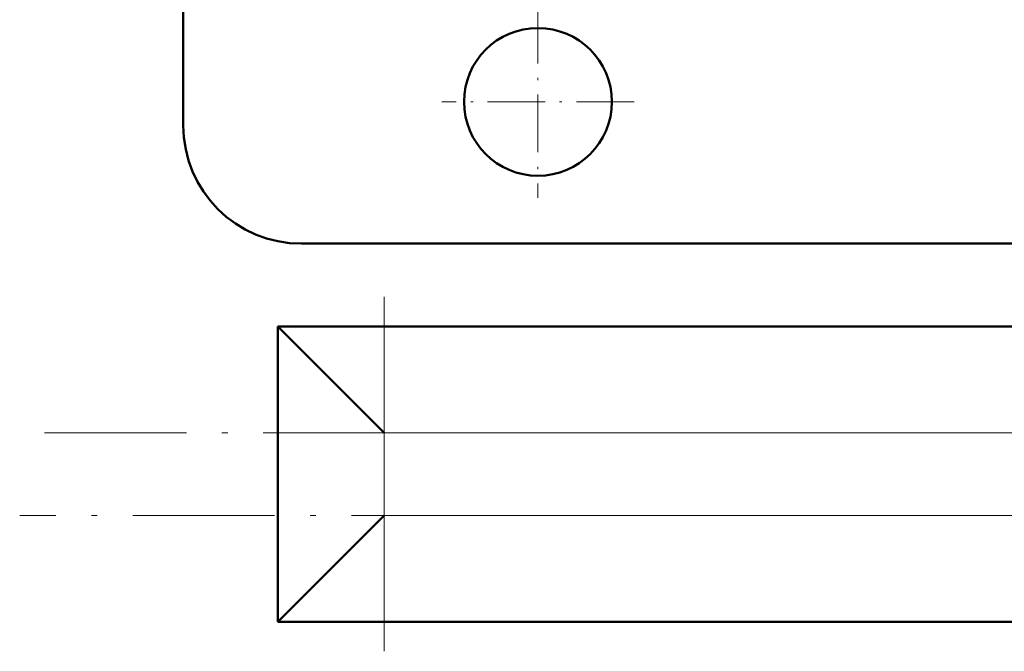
# Model space of a CAD drawing. Extents: x -1976 to 2357, y -1856 to 698.
# Tile 14 of 60: x -317 to -234, y -1568 to -1515. Entities that reach past the tile are written whole.
import ezdxf

# ---------------------------------------------------------------- set-up
doc = ezdxf.new("R2010")
doc.units = 0
doc.linetypes.add('DASHDOT', pattern=[18.5, 12, -3, 0.5, -3])

msp = doc.modelspace()

# ---------------------------------------------------------------- linework, layer by layer
at = {"color": 7, "lineweight": 50}
for p, q in [((-303.435, -1509.479), (-303.435, -1523.479)), ((-231.7, -1533.479), (-293.435, -1533.479)), ((-231.736, -1540.479), (-295.435, -1540.479)), ((-286.435, -1549.479), (-295.435, -1540.479)), ((-295.435, -1540.479), (-295.435, -1565.479)), ((-286.435, -1556.479), (-295.435, -1565.479)), ((-231.865, -1565.479), (-295.435, -1565.479))]:
    msp.add_line(p, q, dxfattribs=at)
at = {"color": 7, "linetype": 'DASHDOT', "lineweight": 18, "ltscale": 0.40625}
for p, q in [((-273.435, -1513.354), (-273.435, -1529.604)), ((-265.31, -1521.479), (-281.56, -1521.479))]:
    msp.add_line(p, q, dxfattribs=at)
at = {"color": 7, "linetype": 'DASHDOT', "lineweight": 18}
for p, q in [((-286.435, -1567.979), (-286.435, -1537.979)), ((-315.168, -1549.479), (-78.375, -1549.479)), ((-55.213, -1556.479), (-317.273, -1556.479))]:
    msp.add_line(p, q, dxfattribs=at)
at = {"color": 7, "lineweight": 18}
for p, q in [((-231.783, -1549.479), (-286.435, -1549.479)), ((-286.435, -1549.479), (-286.435, -1556.479)), ((-231.82, -1556.479), (-286.435, -1556.479))]:
    msp.add_line(p, q, dxfattribs=at)
at = {"color": 7, "lineweight": 50}
msp.add_circle((-273.435, -1521.479), 6.25, dxfattribs=at)
msp.add_arc((-293.435, -1523.479), 10, 180.00001, 270, dxfattribs=at)

doc.saveas('drawing.dxf')
